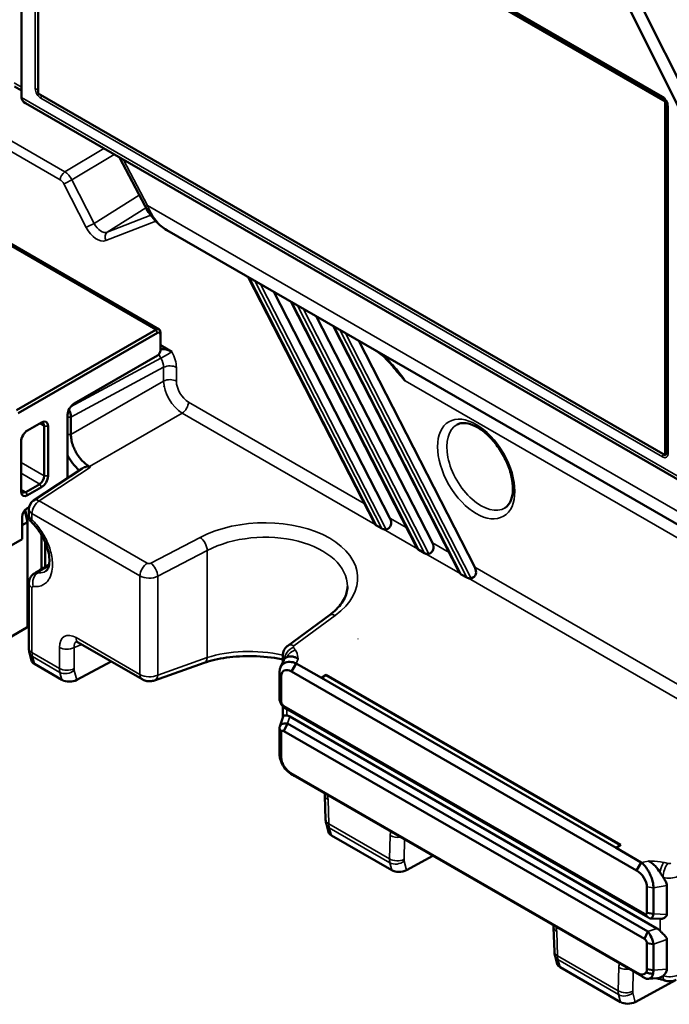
# Model space of a CAD drawing. Header units: millimetres. Extents: x 0 to 5104, y -184 to 1188.
# Tile 116 of 221: x 1395 to 1428, y 333 to 383. Entities that reach past the tile are written whole.
import ezdxf

# ---------------------------------------------------------------- set-up
doc = ezdxf.new("R2010")
doc.units = ezdxf.units.MM
doc.header["$LTSCALE"] = 2
doc.layers.add('Sichtbar (ISO)', color=7, linetype='Continuous', lineweight=50)
doc.layers.add('Sichtbar schmal (ISO)', color=7, linetype='Continuous', lineweight=35)

msp = doc.modelspace()

# ---------------------------------------------------------------- linework, layer by layer
at = {"layer": 'Sichtbar (ISO)'}
for p, q in [((1395.521, 397.986), (1395.521, 379.48)), ((1396.376, 379.667), (1396.376, 397.629)), ((1396.376, 397.629), (1428.196, 379.258)), ((1428.102, 379.42), (1396.549, 397.637)), ((1422.99, 390.764), (1429.047, 378.629)), ((1423.826, 390.462), (1429.926, 378.242)), ((1402.506, 367.683), (1379.124, 381.183)), ((1395.169, 380.017), (1395.521, 379.813)), ((1428.196, 361.295), (1396.376, 379.667)), ((1395.724, 379.171), (1429.066, 359.921)), ((1428.23, 379.278), (1428.196, 379.258)), ((1428.196, 379.258), (1428.196, 361.295)), ((1428.284, 379.105), (1428.284, 361.448)), ((1401.797, 373.937), (1400.495, 376.417)), ((1402.898, 372.731), (1437.493, 352.758)), ((1407.035, 370.343), (1413.455, 357.8)), ((1414.224, 358.087), (1408.335, 369.592)), ((1409.188, 369.1), (1415.609, 356.557)), ((1410.488, 368.349), (1416.378, 356.844)), ((1402.339, 367.667), (1395.268, 363.584)), ((1417.763, 355.313), (1411.342, 367.856)), ((1395.363, 363.421), (1402.434, 367.503)), ((1402.575, 367.531), (1402.575, 367.422)), ((1402.575, 367.422), (1402.575, 366.605)), ((1403.146, 366.548), (1402.575, 366.877)), ((1412.642, 367.105), (1418.532, 355.6)), ((1402.434, 366.36), (1398.191, 363.911)), ((1402.771, 364.772), (1402.77, 364.773)), ((1402.854, 364.489), (1402.851, 364.49)), ((1403.729, 364.219), (1403.729, 364.219)), ((1397.861, 363.339), (1397.861, 360.125)), ((1398.034, 363.222), (1398.034, 362.342)), ((1395.834, 362.55), (1396.541, 362.958)), ((1396.683, 360.237), (1396.683, 362.768)), ((1396.871, 362.768), (1396.871, 360.237)), ((1395.504, 359.447), (1395.504, 361.978)), ((1428.228, 361.314), (1428.196, 361.295)), ((1398.977, 360.71), (1399.018, 360.686)), ((1396.139, 358.987), (1398.603, 360.615)), ((1397.861, 360.182), (1397.907, 360.155)), ((1395.74, 359.42), (1396.447, 359.828)), ((1396.541, 359.665), (1395.834, 359.257)), ((1395.787, 358.576), (1395.91, 358.647)), ((1395.551, 357.024), (1395.551, 358.168)), ((1395.834, 357.895), (1395.69, 358.496)), ((1395.708, 358.515), (1395.834, 357.987)), ((1395.9, 358.542), (1395.9, 358.239)), ((1395.834, 357.895), (1395.551, 357.732)), ((1395.834, 357.895), (1395.834, 357.987)), ((1395.834, 352.616), (1395.834, 357.895)), ((1413.537, 357.722), (1413.816, 357.56)), ((1396.541, 355.511), (1396.541, 357.237)), ((1393.76, 355.99), (1395.551, 357.024)), ((1396.73, 356.866), (1396.73, 355.627)), ((1415.691, 356.478), (1415.97, 356.317)), ((1418.124, 355.073), (1417.845, 355.235)), ((1395.9, 354.773), (1395.9, 351.479)), ((1401.632, 355.114), (1401.632, 355.114)), ((1401.654, 355.105), (1401.655, 355.106)), ((1411.15, 353.159), (1409.041, 351.614)), ((1395.9, 352.683), (1395.834, 352.721)), ((1388.622, 348.397), (1395.787, 352.534)), ((1401.648, 349.907), (1398.406, 351.779)), ((1395.928, 351.254), (1396.031, 350.854)), ((1408.791, 350.792), (1408.791, 351.132)), ((1397.579, 349.876), (1396.178, 350.685)), ((1398.334, 349.875), (1400.078, 350.814)), ((1402.273, 349.849), (1404.787, 350.739)), ((1408.833, 350.886), (1408.67, 350.518)), ((1408.791, 350.681), (1408.791, 350.681)), ((1409.472, 350.718), (1409.235, 350.299)), ((1410.747, 349.982), (1409.472, 350.718)), ((1408.621, 348.955), (1408.621, 350.27)), ((1409.235, 350.299), (1426.745, 340.19)), ((1410.982, 350.127), (1410.747, 349.982)), ((1425.941, 341.491), (1410.982, 350.127)), ((1410.982, 350.127), (1410.982, 350.117)), ((1408.711, 350.077), (1408.711, 348.762)), ((1410.747, 349.982), (1410.982, 350.117)), ((1410.747, 349.982), (1425.706, 341.345)), ((1410.982, 350.117), (1425.933, 341.486)), ((1408.621, 348.955), (1408.711, 348.762)), ((1408.791, 347.962), (1408.791, 348.536)), ((1427.136, 337.986), (1408.844, 348.547)), ((1409.025, 348.379), (1408.844, 348.547)), ((1409.025, 348.379), (1427.318, 337.818)), ((1408.635, 347.51), (1408.813, 348.025)), ((1408.791, 347.653), (1408.791, 347.654)), ((1408.844, 347.277), (1409.025, 347.655)), ((1409.025, 347.655), (1427.318, 337.094)), ((1427.775, 337.255), (1409.148, 348.009)), ((1408.621, 346.095), (1408.621, 347.409)), ((1408.711, 347.216), (1408.621, 347.409)), ((1408.711, 347.216), (1408.711, 345.902)), ((1427.136, 336.716), (1408.844, 347.277)), ((1408.711, 345.902), (1408.621, 346.095)), ((1408.754, 345.671), (1408.768, 345.663)), ((1426.779, 334.988), (1409.201, 345.136)), ((1409.435, 344.966), (1409.201, 345.136)), ((1409.435, 344.966), (1427.009, 334.82)), ((1410.925, 344), (1410.961, 342.767)), ((1410.996, 342.542), (1411.111, 342.142)), ((1411.256, 341.98), (1414.313, 340.215)), ((1425.941, 341.491), (1425.706, 341.345)), ((1426.981, 340.609), (1425.706, 341.345)), ((1415.061, 340.214), (1416.408, 340.94)), ((1426.981, 340.609), (1426.745, 340.19)), ((1427.269, 338.047), (1427.269, 339.363)), ((1427.604, 339.311), (1427.604, 337.995)), ((1428.282, 339.433), (1428.282, 337.967)), ((1427.136, 337.986), (1427.318, 337.818)), ((1427.269, 338.047), (1427.604, 337.995)), ((1427.957, 337.739), (1427.43, 337.76)), ((1422.568, 336.067), (1422.531, 337.299)), ((1427.318, 337.094), (1427.136, 336.716)), ((1428.282, 336.688), (1428.282, 335.18)), ((1427.269, 335.187), (1427.269, 336.502)), ((1427.604, 336.45), (1427.269, 336.502)), ((1427.604, 336.45), (1427.604, 335.136)), ((1422.717, 335.442), (1422.602, 335.842)), ((1422.862, 335.279), (1425.919, 333.514)), ((1427.604, 335.136), (1427.269, 335.187)), ((1426.667, 333.513), (1428.755, 334.638)), ((1426.925, 334.881), (1426.779, 334.988)), ((1427.226, 335.005), (1427.212, 335.013)), ((1427.811, 334.721), (1427.33, 334.69)), ((1427.586, 334.931), (1427.57, 334.93)), ((1427.571, 334.934), (1427.571, 334.934))]:
    msp.add_line(p, q, dxfattribs=at)
for centre, start, end in [((1396.433, 358.542), 123.4613, 180), ((1396.433, 358.239), 180, 225.577)]:
    msp.add_arc(centre, 0.533, start, end, dxfattribs=at)
for centre, major_axis, ratio, start_param, end_param in [((1395.912, 379.258), (0.284, -0.46), 0.581902, 3.896872, 3.922745), ((1396.188, 379.519), (0.664, 0.078), 0.65814, 3.079718, 3.865116), ((1428.202, 379.593), (-0.1, -0.173), 0.57735, 0, 0.000239), ((1428.484, 379.105), (-0.2, 0), 0.57735, 6.282947, 6.283185), ((1402.339, 367.395), (0.167, 0.289), 0.57735, 5.497787, 7.068583), ((1402.434, 367.34), (0.1, 0.173), 0.57735, 5.497787, 7.068583), ((1402.816, 366.357), (-0.566, 0.152), 0.517547, 4.234946, 5.285265), ((1402.434, 366.524), (-0.1, -0.173), 0.57735, 0.785398, 2.356194), ((1398.191, 363.53), (-0.233, -0.404), 0.57735, 3.926991, 5.497787), ((1397.571, 363.499), (0.325, -0.582), 0.567102, 0.794014, 1.464886), ((1396.447, 362.632), (0.167, 0.289), 0.57735, 5.497787, 7.068583), ((1396.541, 362.577), (0.233, 0.404), 0.57735, 5.497787, 7.068583), ((1395.834, 362.169), (0.233, 0.404), 0.57735, 0.785398, 2.356194), ((1428.484, 361.448), (-0.2, 0), 0.57735, 0, 0.000238), ((1398.654, 360.01), (0.354, 0.682), 0.566836, 6.257635, 6.367592), ((1396.447, 360.101), (0.167, 0.289), 0.57735, 3.926991, 5.497787), ((1396.541, 360.046), (-0.233, -0.404), 0.57735, 0.785398, 2.356194), ((1398.097, 360.318), (0.167, 0.289), 0.57735, 2.356194, 2.567307), ((1395.74, 359.692), (-0.167, -0.289), 0.57735, 5.497787, 7.068583), ((1395.834, 359.638), (-0.233, -0.404), 0.57735, 5.497787, 7.068583), ((1395.787, 358.304), (0.167, 0.289), 0.57735, 0.785398, 2.356194), ((1413.674, 357.811), (-0.228, 0.048), 0.57278, 0.644685, 1.05104), ((1413.646, 358.04), (-0.591, 0.373), 0.666724, 2.63149, 3.986326), ((1413.953, 357.65), (-0.228, 0.048), 0.57278, 1.05104, 1.457394), ((1415.799, 356.797), (-0.591, 0.373), 0.666724, 2.63149, 3.986326), ((1415.828, 356.568), (-0.228, 0.048), 0.57278, 0.644685, 1.05104), ((1416.107, 356.407), (-0.228, 0.048), 0.57278, 1.05104, 1.457394), ((1417.982, 355.324), (0.228, -0.048), 0.57278, 3.786278, 4.192632), ((1417.953, 355.553), (-0.591, 0.373), 0.666724, 2.63149, 3.986326), ((1418.261, 355.163), (-0.228, 0.048), 0.57278, 1.05104, 1.457394), ((1395.787, 352.589), (0.0333, 0.0577), 0.57735, 3.926991, 5.497787), ((1398.672, 352.241), (-0.267, -0.462), 0.57735, 6.283156, 6.283185), ((1409.356, 351.184), (-0.315, 0.43), 0.605022, 0, 0.000023), ((1396.567, 350.911), (0.542, 0.016), 0.578054, 3.27206, 3.893768), ((1397.971, 350.1), (0.543, 0.016), 0.575293, 3.891697, 5.428765), ((1409.204, 347.525), (-0.351, 0.515), 0.502154, 5.477447, 5.871748), ((1409.148, 345.629), (0.333, -0.512), 0.552095, 3.841421, 4.290211), ((1411.458, 344.016), (-0.533, -0.016), 0.556837, 6.282919, 6.283185), ((1411.648, 342.203), (-0.545, -0.016), 0.572897, 0.14598, 0.748566), ((1414.7, 340.441), (-0.541, -0.016), 0.580494, 0.754272, 2.282363), ((1426.004, 342.083), (-4, 0), 0.57735, 1.943072, 1.943079), ((1423.064, 337.315), (-0.533, -0.016), 0.556837, 6.282919, 6.283185), ((1427.719, 336.836), (0.331, -0.437), 0.647298, 1.754354, 2.148656), ((1423.254, 335.503), (0.545, 0.016), 0.572897, 3.287573, 3.890158), ((1428.343, 335.114), (-0.177, -0.503), 0.377096, 6.282391, 6.283173), ((1426.307, 333.741), (0.541, 0.016), 0.580494, 3.895865, 5.423955)]:
    msp.add_ellipse(centre, major_axis=major_axis, ratio=ratio, start_param=start_param, end_param=end_param, dxfattribs=at)
for points, knots in [([(1428.284, 379.105), (1428.284, 379.116), (1428.283, 379.129), (1428.278, 379.157), (1428.274, 379.173), (1428.263, 379.207), (1428.256, 379.226), (1428.238, 379.265), (1428.227, 379.285), (1428.201, 379.325), (1428.186, 379.344), (1428.157, 379.377), (1428.142, 379.391), (1428.119, 379.41), (1428.11, 379.416), (1428.102, 379.42)], [0, 0, 0, 0, 0.00859269, 0.00859269, 0.017063, 0.017063, 0.02630096, 0.02630096, 0.03662604, 0.03662604, 0.04759821, 0.04759821, 0.05808649, 0.05808649, 0.06550172, 0.06550172, 0.06550172, 0.06550172]), ([(1402.898, 372.731), (1402.698, 372.847), (1402.514, 372.997), (1402.167, 373.357), (1402.005, 373.574), (1401.845, 373.849), (1401.82, 373.893), (1401.797, 373.937)], [0, 0, 0, 0, 0.1087303, 0.1087303, 0.2295975, 0.2295975, 0.2522199, 0.2522199, 0.2522199, 0.2522199]), ([(1414.353, 365.826), (1414.234, 365.974), (1414.107, 366.113), (1413.805, 366.399), (1413.623, 366.539), (1413.439, 366.645)], [0, 0, 0, 0, 0.0875512, 0.0875512, 0.1985917, 0.1985917, 0.1985917, 0.1985917]), ([(1414.989, 365.074), (1414.974, 365.091), (1414.96, 365.108), (1414.765, 365.333), (1414.557, 365.573), (1414.353, 365.826)], [-0.0103969, -0.0103969, -0.0103969, -0.0103969, 0, 0, 0.128249, 0.128249, 0.128249, 0.128249]), ([(1420.069, 358.62), (1420.2, 358.7), (1420.309, 358.833), (1420.432, 359.185), (1420.463, 359.362), (1420.468, 359.755), (1420.446, 359.97), (1420.347, 360.422), (1420.271, 360.659), (1420.069, 361.129), (1419.944, 361.362), (1419.658, 361.797), (1419.497, 362), (1419.159, 362.351), (1418.982, 362.5), (1418.636, 362.732), (1418.466, 362.815), (1418.154, 362.915), (1418.013, 362.931), (1417.792, 362.913), (1417.706, 362.887), (1417.63, 362.845)], [5.51013, 5.51013, 5.51013, 5.51013, 5.958199, 5.958199, 6.266709, 6.266709, 6.563745, 6.563745, 6.864484, 6.864484, 7.168485, 7.168485, 7.472994, 7.472994, 7.775081, 7.775081, 8.072953, 8.072953, 8.373257, 8.373257, 8.627037, 8.627037, 8.627037, 8.627037]), ([(1398.034, 362.342), (1398.034, 362.261), (1398.041, 362.176), (1398.071, 362.001), (1398.093, 361.912), (1398.142, 361.761), (1398.165, 361.701), (1398.225, 361.563), (1398.264, 361.486), (1398.35, 361.337), (1398.397, 361.264), (1398.487, 361.144), (1398.528, 361.094), (1398.633, 360.976), (1398.699, 360.912), (1398.836, 360.799), (1398.906, 360.75), (1398.977, 360.71)], [-0.3143365, -0.3143365, -0.3143365, -0.3143365, -0.2699826, -0.2699826, -0.2256369, -0.2256369, -0.196094, -0.196094, -0.1571657, -0.1571657, -0.1182374, -0.1182374, -0.0886957, -0.0886957, -0.044352, -0.044352, 0, 0, 0, 0]), ([(1398.457, 360.518), (1398.333, 360.626), (1398.217, 360.752), (1398.017, 361.016), (1397.934, 361.148), (1397.861, 361.286)], [-0.4458381, -0.4458381, -0.4458381, -0.4458381, -0.3167555, -0.3167555, -0.2049056, -0.2049056, -0.2049056, -0.2049056]), ([(1428.228, 361.314), (1428.241, 361.347), (1428.256, 361.376), (1428.273, 361.406), (1428.277, 361.413), (1428.281, 361.42)], [0.000001, 0.000001, 0.000001, 0.000001, 0.01608545, 0.01608545, 0.02078517, 0.02078517, 0.02078517, 0.02078517]), ([(1428.281, 361.419), (1428.281, 361.419), (1428.281, 361.419), (1428.281, 361.42), (1428.281, 361.422), (1428.283, 361.43), (1428.284, 361.437), (1428.284, 361.448)], [0.00428976, 0.00428976, 0.00428976, 0.00428976, 0.00624045, 0.00624045, 0.01178266, 0.01178266, 0.02028833, 0.02028833, 0.02028833, 0.02028833]), ([(1398.974, 360.706), (1398.962, 360.71), (1398.95, 360.713), (1398.916, 360.719), (1398.893, 360.719), (1398.817, 360.714), (1398.762, 360.698), (1398.675, 360.659), (1398.639, 360.639), (1398.603, 360.615)], [-0.10314759, -0.10314759, -0.10314759, -0.10314759, -0.09498508, -0.09498508, -0.08118433, -0.08118433, -0.04913218, -0.04913218, -0.02738622, -0.02738622, -0.02738622, -0.02738622]), ([(1396.759, 355.401), (1396.783, 355.416), (1396.805, 355.434), (1396.857, 355.507), (1396.888, 355.572), (1396.933, 355.75), (1396.946, 355.865), (1396.937, 356.123), (1396.917, 356.267), (1396.845, 356.565), (1396.792, 356.722), (1396.655, 357.04), (1396.566, 357.205), (1396.367, 357.51), (1396.254, 357.655), (1396.111, 357.807), (1396.086, 357.833), (1396.06, 357.858)], [0, 0, 0, 0, 0.0663436, 0.0663436, 0.1423066, 0.1423066, 0.2208635, 0.2208635, 0.2970962, 0.2970962, 0.3738193, 0.3738193, 0.4560923, 0.4560923, 0.5384605, 0.5384605, 0.556397, 0.556397, 0.556397, 0.556397]), ([(1413.455, 357.8), (1413.46, 357.791), (1413.466, 357.781), (1413.474, 357.772), (1413.475, 357.772), (1413.475, 357.771)], [0.207285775, 0.207285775, 0.207285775, 0.207285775, 0.214390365, 0.214390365, 0.21476175, 0.21476175, 0.21476175, 0.21476175]), ([(1413.9, 357.526), (1413.929, 357.518), (1413.959, 357.513), (1414.001, 357.514), (1414.015, 357.515), (1414.032, 357.52), (1414.036, 357.521), (1414.04, 357.522)], [0.01495621, 0.01495621, 0.01495621, 0.01495621, 0.02835291, 0.02835291, 0.0341102, 0.0341102, 0.03578895, 0.03578895, 0.03578895, 0.03578895]), ([(1415.609, 356.557), (1415.614, 356.547), (1415.62, 356.538), (1415.628, 356.528), (1415.629, 356.528), (1415.629, 356.528)], [0.207285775, 0.207285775, 0.207285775, 0.207285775, 0.214390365, 0.214390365, 0.21476175, 0.21476175, 0.21476175, 0.21476175]), ([(1416.054, 356.282), (1416.082, 356.274), (1416.111, 356.27), (1416.152, 356.27), (1416.167, 356.272), (1416.185, 356.276), (1416.19, 356.277), (1416.194, 356.278)], [0.01494208, 0.01494208, 0.01494208, 0.01494208, 0.02791886, 0.02791886, 0.03379862, 0.03379862, 0.03575346, 0.03575346, 0.03575346, 0.03575346]), ([(1395.9, 354.773), (1395.9, 354.843), (1395.912, 354.914), (1395.957, 355.043), (1395.99, 355.103), (1396.073, 355.207), (1396.124, 355.252), (1396.181, 355.288)], [0, 0, 0, 0, 0.03167037, 0.03167037, 0.06188486, 0.06188486, 0.09210951, 0.09210951, 0.09210951, 0.09210951]), ([(1418.208, 355.039), (1418.235, 355.031), (1418.265, 355.026), (1418.306, 355.027), (1418.321, 355.028), (1418.339, 355.032), (1418.343, 355.033), (1418.348, 355.035)], [0.01494208, 0.01494208, 0.01494208, 0.01494208, 0.02791886, 0.02791886, 0.03379862, 0.03379862, 0.03575346, 0.03575346, 0.03575346, 0.03575346]), ([(1411.15, 353.159), (1411.419, 353.355), (1411.632, 353.573), (1411.938, 354.016), (1412.028, 354.244), (1412.066, 354.514), (1412.07, 354.569), (1412.07, 354.624)], [0, 0, 0, 0, 0.1995389, 0.1995389, 0.4086273, 0.4086273, 0.4628139, 0.4628139, 0.4628139, 0.4628139]), ([(1398.406, 351.779), (1398.375, 351.797), (1398.349, 351.808), (1398.314, 351.819), (1398.304, 351.82), (1398.3, 351.82), (1398.3, 351.82), (1398.3, 351.82)], [0, 0, 0, 0, 0.02686278, 0.02686278, 0.05297702, 0.05297702, 0.05896518, 0.05896518, 0.05896518, 0.05896518]), ([(1408.792, 351.131), (1408.792, 351.195), (1408.803, 351.259), (1408.844, 351.379), (1408.874, 351.436), (1408.948, 351.535), (1408.992, 351.578), (1409.041, 351.614)], [0, 0, 0, 0, 0.0289104, 0.0289104, 0.05745873, 0.05745873, 0.08483787, 0.08483787, 0.08483787, 0.08483787]), ([(1408.791, 350.92), (1408.767, 350.924), (1408.742, 350.929), (1408.249, 351.022), (1407.755, 351.074), (1406.814, 351.095), (1406.355, 351.069), (1405.514, 350.95), (1405.121, 350.858), (1404.787, 350.739)], [0.897774, 0.897774, 0.897774, 0.897774, 0.9090818, 0.9090818, 1.1264705, 1.1264705, 1.3366364, 1.3366364, 1.543347, 1.543347, 1.543347, 1.543347]), ([(1409.472, 350.718), (1409.247, 350.811), (1409.026, 350.815), (1408.711, 350.65), (1408.62, 350.481), (1408.621, 350.27)], [0, 0, 0, 0, 0.5, 0.5, 1, 1, 1, 1]), ([(1408.833, 350.886), (1408.841, 350.904), (1408.851, 350.92), (1408.866, 350.939), (1408.869, 350.943), (1408.872, 350.947)], [-0.28077386, -0.28077386, -0.28077386, -0.28077386, -0.26105715, -0.26105715, -0.2558676, -0.2558676, -0.2558676, -0.2558676]), ([(1408.986, 351.028), (1409.061, 351.064), (1409.155, 351.08), (1409.311, 351.06), (1409.364, 351.046), (1409.442, 351.015), (1409.468, 351.003), (1409.506, 350.982), (1409.519, 350.975), (1409.537, 350.964), (1409.544, 350.96), (1409.556, 350.952), (1409.562, 350.948), (1409.569, 350.943), (1409.57, 350.942), (1409.571, 350.942)], [-0.1375066, -0.1375066, -0.1375066, -0.1375066, -0.0685225, -0.0685225, -0.0341624, -0.0341624, -0.017022, -0.017022, -0.0084952, -0.0084952, -0.0042445, -0.0042445, 0, 0, 0.0006416, 0.0006416, 0.0006416, 0.0006416]), ([(1408.711, 350.077), (1408.711, 350.216), (1408.767, 350.319), (1408.961, 350.401), (1409.097, 350.379), (1409.235, 350.299)], [0, 0, 0, 0, 0.5, 0.5, 1, 1, 1, 1]), ([(1402.273, 349.849), (1402.205, 349.825), (1402.133, 349.812), (1401.986, 349.807), (1401.91, 349.814), (1401.772, 349.848), (1401.707, 349.873), (1401.648, 349.907)], [0, 0, 0, 0, 0.03264388, 0.03264388, 0.06613689, 0.06613689, 0.09695103, 0.09695103, 0.09695103, 0.09695103]), ([(1408.711, 348.762), (1408.711, 348.724), (1408.725, 348.681), (1408.749, 348.641), (1408.773, 348.602), (1408.807, 348.568), (1408.844, 348.547)], [0, 0, 0, 0, 0.502895, 0.502895, 0.502895, 1, 1, 1, 1]), ([(1408.813, 348.025), (1408.816, 348.033), (1408.82, 348.04), (1408.84, 348.065), (1408.866, 348.071), (1408.924, 348.073), (1408.952, 348.071), (1408.986, 348.067)], [-0.50745861, -0.50745861, -0.50745861, -0.50745861, -0.49726477, -0.49726477, -0.46389149, -0.46389149, -0.44180232, -0.44180232, -0.44180232, -0.44180232]), ([(1408.844, 347.277), (1408.807, 347.299), (1408.773, 347.304), (1408.749, 347.293), (1408.725, 347.282), (1408.711, 347.255), (1408.711, 347.216)], [0, 0, 0, 0, 0.496883, 0.496883, 0.496883, 1, 1, 1, 1]), ([(1408.754, 345.671), (1408.743, 345.69), (1408.732, 345.709), (1408.721, 345.729), (1408.709, 345.749), (1408.698, 345.77), (1408.686, 345.79), (1408.675, 345.811), (1408.664, 345.831), (1408.652, 345.852)], [0, 0, 0, 0, 0.3202955, 0.3202955, 0.3202955, 0.6601451, 0.6601451, 0.6601451, 1, 1, 1, 1]), ([(1408.666, 345.827), (1408.705, 345.696), (1408.769, 345.563), (1409.005, 345.232), (1409.216, 345.058), (1409.435, 344.966)], [0.0298829, 0.0298829, 0.0298829, 0.0298829, 0.3866502, 0.3866502, 1, 1, 1, 1]), ([(1409.201, 345.136), (1409.073, 345.209), (1408.95, 345.332), (1408.823, 345.533), (1408.791, 345.598), (1408.768, 345.663)], [0, 0, 0, 0, 0.691868, 0.691868, 1, 1, 1, 1]), ([(1410.925, 344), (1410.924, 344.029), (1410.92, 344.065), (1410.912, 344.108), (1410.911, 344.111), (1410.911, 344.114)], [0, 0, 0, 0, 0.02263211, 0.02263211, 0.02434532, 0.02434532, 0.02434532, 0.02434532]), ([(1427.352, 340.676), (1427.353, 340.675), (1427.354, 340.675), (1427.362, 340.671), (1427.369, 340.667), (1427.384, 340.66), (1427.391, 340.656), (1427.412, 340.644), (1427.426, 340.636), (1427.469, 340.61), (1427.496, 340.591), (1427.578, 340.53), (1427.629, 340.484), (1427.778, 340.328), (1427.862, 340.209), (1427.936, 340.087)], [-0.1292467, -0.1292467, -0.1292467, -0.1292467, -0.1286464, -0.1286464, -0.1246754, -0.1246754, -0.1206986, -0.1206986, -0.1127212, -0.1127212, -0.0966852, -0.0966852, -0.0645391, -0.0645391, 0, 0, 0, 0]), ([(1427.269, 339.363), (1427.27, 339.5), (1427.213, 339.669), (1427.116, 339.822), (1427.018, 339.977), (1426.883, 340.111), (1426.745, 340.19)], [0, 0, 0, 0, 0.497855, 0.497855, 0.497855, 1, 1, 1, 1]), ([(1426.981, 340.609), (1427.08, 340.529), (1427.16, 340.434), (1427.217, 340.357), (1427.245, 340.319), (1427.295, 340.246), (1427.328, 340.19), (1427.362, 340.133), (1427.392, 340.077), (1427.418, 340.023), (1427.47, 339.914), (1427.524, 339.768), (1427.555, 339.647), (1427.587, 339.525), (1427.602, 339.411), (1427.604, 339.311)], [0, 0, 0, 0, 0.25, 0.25, 0.25, 0.375, 0.375, 0.375, 0.5, 0.5, 0.5, 0.75, 0.75, 0.75, 1, 1, 1, 1]), ([(1428.089, 339.852), (1428.095, 339.843), (1428.101, 339.833), (1428.152, 339.757), (1428.194, 339.692), (1428.259, 339.564), (1428.282, 339.5), (1428.282, 339.433)], [-0.41726451, -0.41726451, -0.41726451, -0.41726451, -0.41207496, -0.41207496, -0.3749529, -0.3749529, -0.33783085, -0.33783085, -0.33783085, -0.33783085]), ([(1427.136, 337.986), (1427.173, 337.965), (1427.207, 337.96), (1427.231, 337.971), (1427.255, 337.982), (1427.269, 338.01), (1427.269, 338.047)], [0, 0, 0, 0, 0.497105, 0.497105, 0.497105, 1, 1, 1, 1]), ([(1428.282, 337.967), (1428.282, 337.937), (1428.273, 337.909), (1428.244, 337.86), (1428.223, 337.839), (1428.153, 337.783), (1428.095, 337.758), (1428.014, 337.74), (1427.985, 337.738), (1427.957, 337.739)], [0, 0, 0, 0, 0.01668664, 0.01668664, 0.03337327, 0.03337327, 0.06674655, 0.06674655, 0.08440742, 0.08440742, 0.08440742, 0.08440742]), ([(1422.531, 337.299), (1422.53, 337.329), (1422.526, 337.365), (1422.518, 337.407), (1422.518, 337.41), (1422.517, 337.413)], [0, 0, 0, 0, 0.02263211, 0.02263211, 0.02434532, 0.02434532, 0.02434532, 0.02434532]), ([(1427.936, 337.127), (1427.971, 337.091), (1428.007, 337.055), (1428.095, 336.97), (1428.153, 336.915), (1428.223, 336.832), (1428.244, 336.805), (1428.273, 336.748), (1428.282, 336.718), (1428.282, 336.688)], [0.16438988, 0.16438988, 0.16438988, 0.16438988, 0.18647906, 0.18647906, 0.21985233, 0.21985233, 0.23653897, 0.23653897, 0.2532256, 0.2532256, 0.2532256, 0.2532256]), ([(1427.269, 336.502), (1427.269, 336.54), (1427.255, 336.583), (1427.231, 336.622), (1427.207, 336.66), (1427.174, 336.695), (1427.136, 336.716)], [0, 0, 0, 0, 0.503117, 0.503117, 0.503117, 1, 1, 1, 1]), ([(1427.226, 335.005), (1427.24, 335.029), (1427.251, 335.057), (1427.266, 335.119), (1427.269, 335.152), (1427.269, 335.187)], [0, 0, 0, 0, 0.01986398, 0.01986398, 0.0394497, 0.0394497, 0.0394497, 0.0394497]), ([(1428.282, 335.18), (1428.282, 335.113), (1428.26, 335.055), (1428.195, 334.951), (1428.152, 334.905), (1428.1, 334.858), (1428.092, 334.852), (1428.084, 334.845)], [-0.3330438, -0.3330438, -0.3330438, -0.3330438, -0.29648835, -0.29648835, -0.2599329, -0.2599329, -0.25339979, -0.25339979, -0.25339979, -0.25339979]), ([(1427.212, 335.013), (1427.189, 334.976), (1427.157, 334.948), (1427.031, 334.893), (1426.907, 334.913), (1426.779, 334.988)], [0.0000169, 0.0000169, 0.0000169, 0.0000169, 0.3081436, 0.3081436, 1, 1, 1, 1]), ([(1427.036, 334.8), (1427.181, 334.691), (1427.323, 334.662), (1427.5, 334.755), (1427.554, 334.829), (1427.586, 334.931)], [0.0306173, 0.0306173, 0.0306173, 0.0306173, 0.6133498, 0.6133498, 1, 1, 1, 1]), ([(1427.57, 334.93), (1427.533, 334.938), (1427.496, 334.946), (1427.46, 334.954), (1427.421, 334.962), (1427.382, 334.971), (1427.343, 334.979), (1427.304, 334.988), (1427.265, 334.997), (1427.226, 335.005)], [0, 0, 0, 0, 0.3202948, 0.3202948, 0.3202948, 0.660144, 0.660144, 0.660144, 0.9999959, 0.9999959, 0.9999959, 0.9999959]), ([(1427.99, 334.665), (1427.935, 334.68), (1427.877, 334.694), (1427.797, 334.71), (1427.776, 334.714), (1427.755, 334.718)], [0, 0, 0, 0, 0.02768112, 0.02768112, 0.03749797, 0.03749797, 0.03749797, 0.03749797]), ([(1428.166, 334.611), (1428.143, 334.619), (1428.118, 334.627), (1428.059, 334.645), (1428.025, 334.655), (1427.99, 334.665)], [0, 0, 0, 0, 0.01283654, 0.01283654, 0.02969712, 0.02969712, 0.02969712, 0.02969712]), ([(1428.672, 334.608), (1428.604, 334.584), (1428.531, 334.571), (1428.384, 334.565), (1428.307, 334.573), (1428.211, 334.596), (1428.188, 334.603), (1428.166, 334.611)], [0, 0, 0, 0, 0.0327531, 0.0327531, 0.06647082, 0.06647082, 0.07731352, 0.07731352, 0.07731352, 0.07731352])]:
    msp.add_open_spline(points, degree=3, knots=knots, dxfattribs=at)
for points in [[(1414.107, 366.143), (1414.105, 366.144), (1414.104, 366.146), (1414.103, 366.148)], [(1396.179, 355.288), (1396.429, 355.442), (1396.679, 355.596), (1396.929, 355.75)], [(1396.758, 355.4), (1396.758, 355.4), (1396.759, 355.4), (1396.759, 355.401)], [(1417.763, 355.313), (1417.768, 355.303), (1417.775, 355.293), (1417.783, 355.284)], [(1395.928, 351.254), (1395.909, 351.327), (1395.9, 351.403), (1395.9, 351.479)], [(1408.803, 350.69), (1408.803, 350.69), (1408.803, 350.691), (1408.803, 350.691)], [(1408.872, 350.947), (1408.9, 350.978), (1408.938, 351.004), (1408.986, 351.028)], [(1409.025, 348.379), (1408.772, 348.474), (1408.612, 348.727), (1408.621, 348.955)], [(1408.621, 347.409), (1408.612, 347.596), (1408.771, 347.713), (1409.025, 347.655)], [(1408.621, 346.095), (1408.621, 346.017), (1408.631, 345.935), (1408.652, 345.852)], [(1410.996, 342.542), (1410.975, 342.615), (1410.964, 342.691), (1410.961, 342.767)], [(1427.936, 340.087), (1427.985, 340.007), (1428.038, 339.928), (1428.089, 339.852)], [(1427.604, 337.995), (1427.568, 337.783), (1427.45, 337.69), (1427.318, 337.818)], [(1427.318, 337.094), (1427.45, 336.929), (1427.568, 336.652), (1427.604, 336.45)], [(1422.602, 335.842), (1422.581, 335.914), (1422.57, 335.99), (1422.568, 336.067)], [(1427.604, 335.136), (1427.6, 335.06), (1427.589, 334.99), (1427.57, 334.93)], [(1427.036, 334.8), (1426.999, 334.827), (1426.962, 334.854), (1426.925, 334.881)], [(1427.936, 334.752), (1427.897, 334.734), (1427.855, 334.724), (1427.811, 334.721)], [(1427.936, 334.752), (1427.983, 334.773), (1428.035, 334.805), (1428.084, 334.845)]]:
    msp.add_open_spline(points, degree=3, dxfattribs=at)
at = {"layer": 'Sichtbar schmal (ISO)'}
for p, q in [((1396.508, 397.729), (1428.061, 379.512)), ((1396.226, 379.909), (1396.226, 397.566)), ((1385.261, 382.878), (1397.722, 375.684)), ((1397.495, 375.28), (1385.034, 382.475)), ((1378.958, 381.166), (1402.339, 367.667)), ((1395.159, 380.203), (1395.521, 379.994)), ((1395.521, 379.468), (1429.047, 360.112)), ((1428.061, 361.203), (1396.508, 379.421)), ((1428.343, 379.024), (1428.343, 361.366)), ((1399.707, 376.872), (1397.722, 375.684)), ((1398.083, 375.281), (1400.233, 376.568)), ((1400.694, 376.302), (1401.916, 373.975)), ((1398.083, 375.281), (1399.216, 373.068)), ((1398.808, 372.866), (1397.675, 375.079)), ((1399.216, 373.068), (1401.499, 374.504)), ((1401.843, 373.853), (1399.879, 372.618)), ((1437.647, 353.345), (1401.916, 373.975)), ((1402.335, 373.182), (1399.803, 372.191)), ((1399.879, 372.618), (1402.084, 373.481)), ((1407.093, 370.309), (1413.537, 357.722)), ((1413.816, 357.56), (1407.372, 370.148)), ((1407.662, 369.98), (1414.04, 357.522)), ((1409.247, 369.066), (1415.691, 356.478)), ((1415.97, 356.317), (1409.526, 368.904)), ((1409.816, 368.737), (1416.194, 356.278)), ((1402.339, 367.667), (1402.434, 367.503)), ((1411.401, 367.822), (1417.845, 355.235)), ((1418.124, 355.073), (1411.68, 367.661)), ((1411.97, 367.493), (1418.348, 355.035)), ((1402.597, 366.217), (1398.015, 363.751)), ((1402.597, 366.217), (1402.488, 366.405)), ((1403.146, 366.548), (1403.152, 366.538)), ((1398.034, 363.222), (1402.738, 365.755)), ((1402.738, 365.058), (1402.738, 365.755)), ((1403.387, 365.748), (1403.387, 365.051)), ((1398.034, 362.342), (1402.738, 365.058)), ((1402.75, 364.897), (1402.75, 364.897)), ((1414.989, 365.074), (1437.773, 351.92)), ((1402.911, 364.343), (1402.915, 364.341)), ((1403.586, 364.415), (1403.586, 364.415)), ((1403.999, 363.991), (1412.924, 358.838)), ((1397.861, 363.224), (1398.034, 363.222)), ((1403.681, 363.426), (1398.977, 360.71)), ((1413.475, 357.771), (1403.681, 363.426)), ((1396.683, 362.768), (1396.447, 362.904)), ((1396.871, 362.768), (1396.683, 362.768)), ((1397.861, 362.344), (1398.034, 362.342)), ((1395.504, 360.917), (1396.683, 360.237)), ((1399.018, 360.686), (1396.42, 358.969)), ((1398.974, 360.706), (1398.977, 360.71)), ((1396.447, 359.828), (1395.504, 360.373)), ((1396.871, 360.237), (1396.683, 360.237)), ((1396.541, 359.665), (1396.447, 359.828)), ((1395.504, 359.556), (1395.74, 359.42)), ((1395.834, 359.257), (1395.74, 359.42)), ((1396.42, 358.969), (1401.902, 355.804)), ((1401.538, 355.159), (1396.056, 358.324)), ((1396.056, 358.324), (1396.056, 358.021)), ((1414.224, 358.087), (1415.078, 357.594)), ((1415.629, 356.528), (1413.9, 357.526)), ((1402.082, 355.803), (1404.596, 357.114)), ((1416.378, 356.844), (1417.232, 356.351)), ((1404.952, 356.451), (1402.438, 355.14)), ((1404.952, 356.451), (1404.952, 351.006)), ((1417.783, 355.284), (1416.054, 356.282)), ((1401.538, 350.151), (1401.538, 355.159)), ((1402.438, 355.14), (1402.438, 350.116)), ((1418.532, 355.6), (1434.23, 346.537)), ((1433.917, 345.969), (1418.208, 355.039)), ((1396.056, 354.556), (1396.056, 351.261)), ((1411.452, 353.156), (1409.343, 351.611)), ((1395.834, 352.834), (1395.9, 352.796)), ((1398.581, 351.678), (1398.191, 351.521)), ((1398.295, 352.023), (1401.538, 350.151)), ((1412.594, 351.956), (1412.613, 351.969)), ((1396.056, 351.261), (1397.45, 350.457)), ((1397.45, 350.457), (1397.45, 351.528)), ((1398.191, 351.521), (1398.191, 350.449)), ((1396.08, 351.065), (1396.178, 350.685)), ((1397.474, 350.26), (1396.08, 351.065)), ((1402.438, 350.116), (1404.952, 351.006)), ((1409.472, 350.718), (1409.571, 350.942)), ((1397.579, 349.876), (1397.474, 350.26)), ((1398.202, 350.357), (1398.334, 349.875)), ((1408.711, 350.077), (1408.621, 350.27)), ((1408.986, 348.395), (1408.986, 348.067)), ((1409.148, 348.009), (1409.025, 347.655)), ((1411.117, 342.565), (1411.081, 343.798)), ((1414.199, 340.786), (1411.117, 342.565)), ((1411.144, 342.367), (1414.221, 340.591)), ((1411.256, 341.98), (1411.144, 342.367)), ((1414.199, 340.786), (1414.236, 341.976)), ((1414.971, 341.77), (1414.94, 340.764)), ((1414.948, 340.673), (1415.061, 340.214)), ((1426.981, 340.609), (1427.352, 340.676)), ((1414.313, 340.215), (1414.221, 340.591)), ((1427.604, 339.311), (1427.269, 339.363)), ((1428.282, 339.433), (1427.604, 339.311)), ((1427.604, 337.995), (1428.282, 337.967)), ((1427.936, 337.127), (1427.936, 337.739)), ((1427.318, 337.094), (1427.775, 337.255)), ((1422.687, 337.097), (1422.724, 335.865)), ((1428.282, 336.688), (1427.604, 336.45)), ((1425.805, 334.085), (1422.724, 335.865)), ((1422.75, 335.667), (1425.827, 333.89)), ((1422.75, 335.667), (1422.862, 335.279)), ((1425.842, 335.276), (1425.805, 334.085)), ((1427.604, 335.136), (1428.282, 335.18)), ((1426.546, 334.063), (1426.577, 335.069)), ((1425.827, 333.89), (1425.919, 333.514)), ((1426.667, 333.513), (1426.555, 333.973))]:
    msp.add_line(p, q, dxfattribs=at)
for centre, major_axis, ratio, start_param, end_param in [((1396.51, 379.747), (0.2, -0.346), 0.581753, 3.930789, 5.493989), ((1396.367, 379.99), (0.2, 0), 0.57735, 3.926991, 4.756347), ((1396.649, 379.502), (-0.1, -0.173), 0.57735, 4.683165, 5.497787), ((1428.059, 379.185), (-0.2, 0.346), 0.581753, 3.930789, 5.493989), ((1428.202, 379.593), (-0.1, -0.173), 0.57735, 5.497787, 6.283185), ((1428.484, 379.105), (-0.2, 0), 0.57735, 0, 0.785398), ((1397.73, 375.416), (0.167, 0.289), 0.57735, 0.820305, 2.356194), ((1397.73, 375.144), (0.338, -0.575), 0.562556, 1.479389, 2.351486), ((1397.494, 375.008), (-0.167, 0.289), 0.577678, 4.625884, 5.49798), ((1397.911, 375.215), (0.297, 0.152), 0.071162, 3.758871, 5.294761), ((1402.387, 374.247), (-0.59, -0.31), 0.056572, 0, 0.616614), ((1403.289, 374.815), (0.476, -2.245), 0.680207, 4.948588, 5.733986), ((1399.043, 373.002), (0.297, 0.152), 0.071162, 3.758871, 5.294761), ((1399.349, 373.079), (0.499, -0.867), 0.577472, 4.626931, 6.19651), ((1399.585, 373.215), (-0.321, 0.585), 0.5928, 1.49844, 3.068018), ((1400.039, 372.327), (-0.122, 0.31), 0.81339, 0.157545, 1.693435), ((1413.657, 364.21), (-1.632, 2.586), 0.519175, 4.718858, 5.504252), ((1402.822, 366.347), (0.404, 0.233), 0.000249, 4.121588, 5.667704), ((1402.255, 366.02), (0.347, -0.57), 0.59123, 0.771078, 1.556476), ((1402.585, 366.211), (-0.567, 0.981), 0.57735, 3.926381, 4.71178), ((1403.057, 365.558), (0.467, 0), 0.57735, 0.785398, 2.321288), ((1403.057, 364.861), (0.467, 0), 0.57735, 0.785398, 2.321288), ((1403.67, 364.508), (0.667, -1.155), 0.563466, 3.9276, 5.497178), ((1404, 364.698), (-0.433, 0.751), 0.578054, 0.786007, 2.355586), ((1403.669, 363.8), (0.233, 0.404), 0.57735, 3.961897, 5.497787), ((1418.834, 360.724), (-1.22, 2.113), 0.57735, 6.270842, 9.437121), ((1428.059, 361.532), (-0.202, 0.349), 0.572981, 2.359993, 3.923193), ((1428.202, 361.285), (-0.1, -0.173), 0.57735, 4.683165, 5.497787), ((1428.484, 361.448), (-0.2, 0), 0.57735, 0.000238, 0.785398), ((1396.433, 358.542), (-0.267, -0.462), 0.57735, 3.961897, 5.497787), ((1396.433, 358.542), (-0.294, 0.445), 0.576647, 5.463532, 6.283185), ((1396.433, 358.542), (-0.533, 0), 0.57735, 0, 0.785398), ((1396.433, 358.239), (-0.533, 0), 0.57735, 0, 0.785398), ((1396.433, 358.239), (-0.373, -0.381), 0.355023, 5.617522, 6.283186), ((1407.724, 354.95), (4.866, 0.153), 0.597134, 5.566338, 8.533398), ((1407.737, 354.522), (-4.332, -0.153), 0.599513, 3.121775, 5.389323), ((1404.609, 356.687), (0.247, -0.473), 0.504444, 0.810153, 2.377907), ((1401.915, 355.377), (-0.267, -0.462), 0.57735, 3.961897, 5.497787), ((1401.996, 355.863), (0.133, 0.004), 0.597134, 3.908276, 5.391805), ((1402.095, 355.376), (0.247, -0.473), 0.504444, 0.810153, 2.377907), ((1396.493, 354.84), (-0.064, -0.529), 0.749162, 3.665482, 5.224686), ((1402.009, 355.435), (-0.667, -0.004), 0.581368, 0.781857, 2.265387), ((1396.433, 354.773), (-0.533, 0), 0.57735, 0.000021, 0.785398), ((1411.465, 352.728), (-0.315, 0.43), 0.605022, 5.43514, 6.283185), ((1398.299, 351.034), (0.598, -1.049), 0.574873, 2.365135, 3.931678), ((1398.676, 351.252), (-0.388, 0.557), 0.529206, 6.215098, 7.030103), ((1398.672, 352.241), (-0.267, -0.462), 0.57735, 5.497787, 6.283156), ((1409.356, 351.184), (-0.315, 0.43), 0.605022, 5.43514, 6.283185), ((1413.476, 351.488), (1.2, 0.038), 0.597134, 2.354933, 2.378201), ((1396.433, 351.479), (-0.533, 0), 0.57735, 0, 0.785398), ((1396.444, 351.387), (-0.516, -0.134), 0.711784, 0, 0.621708), ((1396.752, 351.676), (0.488, 0.873), 0.567867, 2.348308, 2.608911), ((1397.827, 351.746), (0.533, 0), 0.57735, 3.926991, 5.462881), ((1407.737, 349.132), (-4.327, 0.457), 0.493588, 4.518404, 5.462569), ((1409.458, 351.135), (0.667, 0.004), 0.581368, 3.140209, 3.636999), ((1409.341, 351.094), (-0.391, -0.363), 0.711224, 4.156571, 5.693884), ((1409.442, 350.961), (-0.444, -0.296), 0.751874, 4.274669, 5.408584), ((1409.445, 351.562), (-0.133, -0.004), 0.597134, 5.566338, 6.763417), ((1404.609, 351.242), (0.178, -0.503), 0.591049, 0, 0.887363), ((1398.168, 350.858), (0.512, 0.859), 0.58668, 2.364612, 2.625214), ((1397.827, 350.674), (0.533, 0), 0.57735, 3.926991, 5.462881), ((1397.838, 350.582), (0.514, 0.141), 0.701394, 3.752911, 5.28998), ((1398.532, 350.633), (-0.246, -0.397), 0.597134, 5.516502, 5.777105), ((1402.009, 350.41), (-0.667, 0.014), 0.563007, 0.797086, 2.280616), ((1401.915, 350.369), (-0.267, -0.462), 0.57735, 5.497787, 6.283051), ((1402.095, 350.352), (0.178, -0.503), 0.591049, 0, 0.887363), ((1411.458, 344.016), (-0.533, -0.016), 0.556837, 0, 0.768534), ((1410.327, 344.199), (0.529, -0.929), 0.57948, 0.829497, 1.081504), ((1411.495, 342.783), (-0.533, -0.016), 0.556837, 0, 0.768534), ((1411.508, 342.69), (-0.513, -0.148), 0.692108, 0, 0.602585), ((1411.813, 342.98), (0.475, 0.88), 0.577049, 2.339907, 2.60051), ((1414.99, 341.507), (0.531, -0.932), 0.575172, 3.644911, 3.896917), ((1414.613, 342.194), (0.533, -0.016), 0.59716, 3.945075, 5.027051), ((1414.918, 341.188), (-0.524, -0.852), 0.577038, 5.514074, 5.774676), ((1414.576, 341.004), (0.533, -0.016), 0.59716, 3.945075, 5.480987), ((1414.585, 340.914), (0.518, 0.127), 0.720694, 3.772786, 5.300876), ((1415.281, 340.948), (-0.258, -0.39), 0.575934, 5.532576, 5.793178), ((1428.118, 340.178), (0.112, 0.521), 0.306453, 0.678122, 1.812036), ((1428.344, 340.123), (0.156, 0.51), 0.396372, 0.708143, 2.245455), ((1428.395, 340.621), (-0.133, -0.004), 0.597134, 1.053134, 2.250213), ((1428.408, 340.194), (0.667, 0.004), 0.581368, 4.209901, 5.40698), ((1423.064, 337.315), (-0.533, -0.016), 0.556837, 0, 0.768534), ((1421.933, 337.498), (-0.529, 0.929), 0.57948, 3.97109, 4.223096), ((1423.101, 336.082), (-0.533, -0.016), 0.556837, 0, 0.768534), ((1423.114, 335.989), (-0.513, -0.148), 0.692108, 0, 0.602585), ((1423.419, 336.28), (0.475, 0.88), 0.577049, 2.339907, 2.60051), ((1426.596, 334.806), (-0.531, 0.932), 0.575172, 0.503318, 0.755324), ((1426.219, 335.493), (-0.533, 0.016), 0.59716, 0.803483, 1.885459), ((1428.135, 335.178), (-0.145, -0.513), 0.28712, 5.76636, 6.283033), ((1428.343, 335.114), (-0.177, -0.503), 0.377096, 5.403564, 6.282391), ((1428.408, 335.169), (-0.667, 0.014), 0.563007, 1.075054, 2.280616), ((1426.524, 334.487), (-0.524, -0.852), 0.577038, 5.514074, 5.774676), ((1426.183, 334.303), (-0.533, 0.016), 0.59716, 0.803483, 2.339394), ((1426.191, 334.213), (-0.518, -0.127), 0.720694, 0.631193, 2.159284), ((1426.888, 334.247), (-0.258, -0.39), 0.575934, 5.532576, 5.793178)]:
    msp.add_ellipse(centre, major_axis=major_axis, ratio=ratio, start_param=start_param, end_param=end_param, dxfattribs=at)
msp.add_ellipse((1418.603, 360.59), major_axis=(1.386, -2.401), ratio=0.57735, dxfattribs=at)
for points, knots in [([(1396.056, 358.021), (1396.22, 357.86), (1396.377, 357.669), (1396.513, 357.466), (1396.622, 357.303), (1396.72, 357.128), (1396.802, 356.951), (1396.823, 356.905), (1396.842, 356.86), (1396.861, 356.815), (1396.953, 356.591), (1397.021, 356.361), (1397.06, 356.143), (1397.083, 356.012), (1397.096, 355.884), (1397.098, 355.762), (1397.1, 355.68), (1397.096, 355.6), (1397.088, 355.525), (1397.068, 355.337), (1397.018, 355.168), (1396.942, 355.031), (1396.912, 354.976), (1396.877, 354.925), (1396.839, 354.88), (1396.781, 354.813), (1396.713, 354.758), (1396.639, 354.716), (1396.49, 354.632), (1396.312, 354.599), (1396.116, 354.623)], [0, 0, 0, 0, 0.138942, 0.138942, 0.138942, 0.249817, 0.249817, 0.249817, 0.277909, 0.277909, 0.277909, 0.416845, 0.416845, 0.416845, 0.499893, 0.499893, 0.499893, 0.555769, 0.555769, 0.555769, 0.694653, 0.694653, 0.694653, 0.750106, 0.750106, 0.750106, 0.833531, 0.833531, 0.833531, 1, 1, 1, 1]), ([(1396.181, 355.288), (1396.208, 355.305), (1396.238, 355.316), (1396.271, 355.321), (1396.296, 355.325), (1396.322, 355.326), (1396.35, 355.323)], [0.6467067, 0.6467067, 0.6467067, 0.6467067, 0.8479559, 0.8479559, 0.8479559, 1, 1, 1, 1]), ([(1396.35, 355.323), (1396.374, 355.32), (1396.399, 355.318), (1396.423, 355.317), (1396.541, 355.313), (1396.651, 355.339), (1396.744, 355.392), (1396.749, 355.394), (1396.753, 355.397), (1396.758, 355.4)], [0, 0, 0, 0, 0.0276588, 0.0276588, 0.0276588, 0.166469, 0.166469, 0.166469, 0.1732389, 0.1732389, 0.1732389, 0.1732389]), ([(1396.116, 354.623), (1396.11, 354.623), (1396.105, 354.623), (1396.1, 354.622), (1396.091, 354.621), (1396.083, 354.618), (1396.077, 354.612), (1396.07, 354.606), (1396.065, 354.598), (1396.061, 354.589), (1396.058, 354.579), (1396.056, 354.568), (1396.056, 354.556)], [0, 0, 0, 0, 0.152083, 0.152083, 0.152083, 0.434777, 0.434777, 0.434777, 0.717386, 0.717386, 0.717386, 1, 1, 1, 1]), ([(1409.428, 351.389), (1409.448, 351.36), (1409.464, 351.331), (1409.477, 351.301), (1409.53, 351.185), (1409.55, 351.064), (1409.571, 350.944), (1409.571, 350.943), (1409.571, 350.942), (1409.571, 350.942)], [0, 0, 0, 0, 0.20262, 0.20262, 0.20262, 0.994015, 0.994015, 0.994015, 1, 1, 1, 1]), ([(1427.352, 340.676), (1427.353, 340.676), (1427.355, 340.676), (1427.356, 340.676), (1427.558, 340.668), (1427.761, 340.66), (1427.957, 340.632), (1428.007, 340.625), (1428.057, 340.616), (1428.105, 340.606)], [0, 0, 0, 0, 0.005985, 0.005985, 0.005985, 0.79738, 0.79738, 0.79738, 1, 1, 1, 1])]:
    msp.add_open_spline(points, degree=3, knots=knots, dxfattribs=at)
for points in [[(1396.913, 355.668), (1396.725, 355.553), (1396.537, 355.438), (1396.35, 355.323)], [(1409.328, 351.522), (1409.367, 351.479), (1409.398, 351.434), (1409.428, 351.389)], [(1428.105, 340.606), (1428.182, 340.589), (1428.259, 340.572), (1428.331, 340.55)]]:
    msp.add_open_spline(points, degree=3, dxfattribs=at)

doc.saveas('drawing.dxf')
